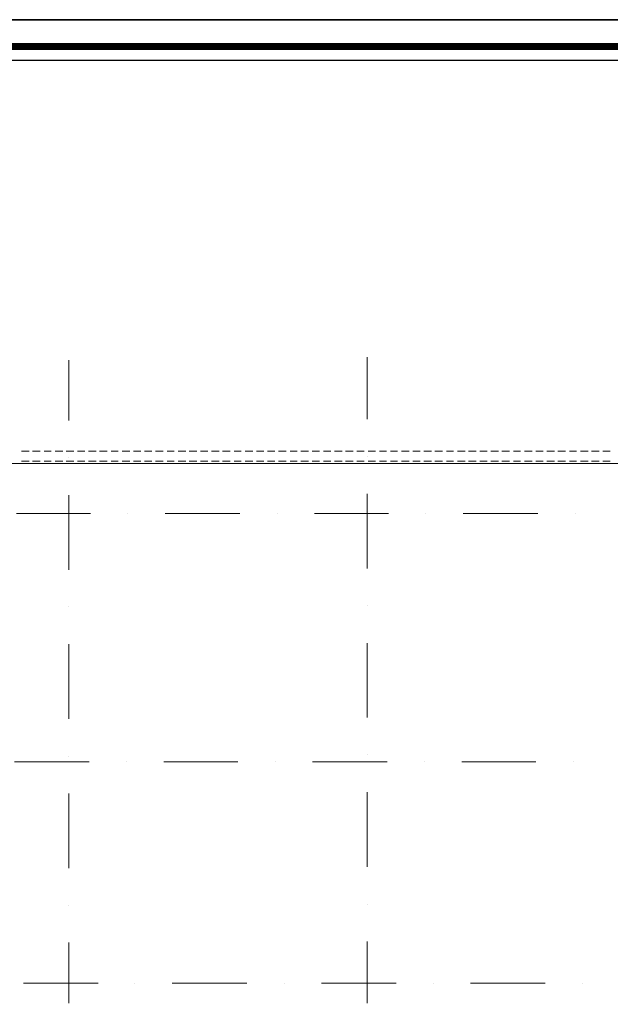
# Model space of a CAD drawing. Header units: metres. Extents: x 5.7 to 89.8, y 4 to 63.5.
# Tile 13 of 20: x 36.7 to 48.6, y 43.7 to 63.5. Entities that reach past the tile are written whole.
import ezdxf

# ---------------------------------------------------------------- set-up
doc = ezdxf.new("R2010")
doc.units = ezdxf.units.M
doc.header["$MEASUREMENT"] = 0
for name, color, linetype in [('PDF13_ax', 7, 'Continuous'), ('PDF13_KADR', 7, 'Continuous'), ('PDF13_khatchin', 7, 'Continuous'), ('PDF13_shib bandi', 7, 'Continuous'), ('PDF4_shib bandi', 7, 'Continuous')]:
    doc.layers.add(name, color=color, linetype=linetype)

msp = doc.modelspace()

# ---------------------------------------------------------------- hatches: boundary and pattern name
at = {"layer": 'PDF4_shib bandi', "transparency": 33554559}
h = msp.add_hatch(color=256, dxfattribs=at)
h.paths.add_polyline_path([(43.218, 51.177), (43.122, 51.177), (43.218, 51.177)], flags=0)
h.paths.add_polyline_path([(43.218, 51.177), (43.122, 51.177), (43.218, 51.177)], flags=0)
h.paths.add_polyline_path([(43.218, 51.177), (43.122, 51.177), (43.218, 51.177)], flags=0)

# ---------------------------------------------------------------- linework, layer by layer
at = {"layer": 'PDF13_ax', "lineweight": 9}
for points in [[(43.738, 56.686), (43.738, 55.444)], [(37.738, 56.628), (37.738, 55.415)], [(37.738, 54.663), (37.738, 54.663)], [(43.738, 54.692), (43.738, 54.692)], [(37.738, 53.912), (37.738, 52.41)], [(43.738, 53.941), (43.738, 52.439)], [(36.679, 53.546), (38.172, 53.546)], [(38.923, 53.546), (38.923, 53.546)], [(39.674, 53.546), (41.177, 53.546)], [(41.928, 53.546), (41.928, 53.546)], [(42.679, 53.546), (44.172, 53.546)], [(44.923, 53.546), (44.923, 53.546)], [(45.674, 53.546), (47.177, 53.546)], [(47.928, 53.546), (47.928, 53.546)], [(43.738, 51.687), (43.738, 51.687)], [(37.738, 51.668), (37.738, 51.668)], [(37.738, 50.917), (37.738, 49.414)], [(43.738, 50.936), (43.738, 49.443)], [(36.64, 48.548), (38.143, 48.548)], [(37.738, 48.663), (37.738, 48.663)], [(38.894, 48.548), (38.894, 48.548)], [(39.645, 48.548), (41.138, 48.548)], [(41.889, 48.548), (41.889, 48.548)], [(42.641, 48.548), (44.143, 48.548)], [(43.738, 48.692), (43.738, 48.692)], [(44.894, 48.548), (44.894, 48.548)], [(45.645, 48.548), (47.138, 48.548)], [(47.89, 48.548), (47.89, 48.548)], [(43.738, 47.941), (43.738, 46.438)], [(37.738, 47.912), (37.738, 46.41)], [(37.738, 45.668), (37.738, 45.668)], [(43.738, 45.687), (43.738, 45.687)], [(37.738, 44.917), (37.738, 43.694)], [(43.738, 44.936), (43.738, 43.694)], [(36.823, 44.098), (38.326, 44.098)], [(39.067, 44.098), (39.067, 44.098)], [(39.819, 44.098), (41.321, 44.098)], [(42.072, 44.098), (42.072, 44.098)], [(42.824, 44.098), (44.326, 44.098)], [(45.068, 44.098), (45.068, 44.098)], [(45.819, 44.098), (47.321, 44.098)], [(48.073, 44.098), (48.073, 44.098)]]:
    msp.add_lwpolyline(points, dxfattribs=at)
at = {"layer": 'PDF13_KADR', "lineweight": 25}
for points in [[(5.695, 4.013), (89.785, 4.013), (89.785, 63.476), (5.695, 63.476)], [(5.695, 63.476), (89.785, 63.476), (89.785, 4.013), (5.695, 4.013)], [(6.514, 4.832), (88.841, 4.832), (88.841, 62.657), (6.514, 62.657)]]:
    msp.add_lwpolyline(points, close=True, dxfattribs=at)
at = {"layer": 'PDF13_KADR', "lineweight": 0, "const_width": 0.135}
msp.add_lwpolyline([(6.235, 62.937), (6.235, 4.552), (89.111, 4.552), (89.111, 62.937)], close=True, dxfattribs=at)
at = {"layer": 'PDF13_khatchin', "lineweight": 18}
for points in [[(36.785, 54.798), (36.939, 54.798)], [(37.006, 54.798), (37.16, 54.798)], [(37.237, 54.798), (37.382, 54.798)], [(37.459, 54.798), (37.613, 54.798)], [(37.68, 54.798), (37.835, 54.798)], [(37.912, 54.798), (38.056, 54.798)], [(38.133, 54.798), (38.287, 54.798)], [(38.355, 54.798), (38.509, 54.798)], [(38.586, 54.798), (38.73, 54.798)], [(38.807, 54.798), (38.961, 54.798)], [(39.038, 54.798), (39.183, 54.798)], [(39.26, 54.798), (39.404, 54.798)], [(39.481, 54.798), (39.636, 54.798)], [(39.713, 54.798), (39.857, 54.798)], [(39.934, 54.798), (40.088, 54.798)], [(40.156, 54.798), (40.31, 54.798)], [(40.387, 54.798), (40.531, 54.798)], [(40.608, 54.798), (40.762, 54.798)], [(40.83, 54.798), (40.984, 54.798)], [(41.061, 54.798), (41.205, 54.798)], [(41.283, 54.798), (41.437, 54.798)], [(41.514, 54.798), (41.658, 54.798)], [(41.735, 54.798), (41.88, 54.798)], [(41.957, 54.798), (42.111, 54.798)], [(42.188, 54.798), (42.332, 54.798)], [(42.409, 54.798), (42.563, 54.798)], [(42.631, 54.798), (42.785, 54.798)], [(42.862, 54.798), (43.007, 54.798)], [(43.084, 54.798), (43.238, 54.798)], [(43.305, 54.798), (43.459, 54.798)], [(43.536, 54.798), (43.681, 54.798)], [(43.758, 54.798), (43.912, 54.798)], [(43.989, 54.798), (44.133, 54.798)], [(44.21, 54.798), (44.355, 54.798)], [(44.432, 54.798), (44.586, 54.798)], [(44.663, 54.798), (44.808, 54.798)], [(44.885, 54.798), (45.039, 54.798)], [(45.106, 54.798), (45.26, 54.798)], [(45.337, 54.798), (45.482, 54.798)], [(45.559, 54.798), (45.713, 54.798)], [(45.78, 54.798), (45.934, 54.798)], [(46.011, 54.798), (46.156, 54.798)], [(46.233, 54.798), (46.387, 54.798)], [(46.454, 54.798), (46.609, 54.798)], [(46.686, 54.798), (46.83, 54.798)], [(46.907, 54.798), (47.061, 54.798)], [(47.138, 54.798), (47.283, 54.798)], [(47.36, 54.798), (47.514, 54.798)], [(47.581, 54.798), (47.735, 54.798)], [(47.812, 54.798), (47.957, 54.798)], [(48.034, 54.798), (48.188, 54.798)], [(48.256, 54.798), (48.41, 54.798)], [(48.487, 54.798), (48.631, 54.798)]]:
    msp.add_lwpolyline(points, dxfattribs=at)
for points in [[(36.785, 54.596), (36.939, 54.596)], [(37.006, 54.596), (37.16, 54.596)], [(37.237, 54.596), (37.382, 54.596)], [(37.459, 54.596), (37.613, 54.596)], [(37.68, 54.596), (37.835, 54.596)], [(37.912, 54.596), (38.056, 54.596)], [(38.133, 54.596), (38.287, 54.596)], [(38.355, 54.596), (38.509, 54.596)], [(38.586, 54.596), (38.73, 54.596)], [(38.807, 54.596), (38.961, 54.596)], [(39.038, 54.596), (39.183, 54.596)], [(39.26, 54.596), (39.404, 54.596)], [(39.481, 54.596), (39.636, 54.596)], [(39.713, 54.596), (39.857, 54.596)], [(39.934, 54.596), (40.088, 54.596)], [(40.156, 54.596), (40.31, 54.596)], [(40.387, 54.596), (40.531, 54.596)], [(40.608, 54.596), (40.762, 54.596)], [(40.83, 54.596), (40.984, 54.596)], [(41.061, 54.596), (41.205, 54.596)], [(41.283, 54.596), (41.437, 54.596)], [(41.514, 54.596), (41.658, 54.596)], [(41.735, 54.596), (41.88, 54.596)], [(41.957, 54.596), (42.111, 54.596)], [(42.188, 54.596), (42.332, 54.596)], [(42.409, 54.596), (42.563, 54.596)], [(42.631, 54.596), (42.785, 54.596)], [(42.862, 54.596), (43.007, 54.596)], [(43.084, 54.596), (43.238, 54.596)], [(43.305, 54.596), (43.459, 54.596)], [(43.536, 54.596), (43.681, 54.596)], [(43.758, 54.596), (43.912, 54.596)], [(43.989, 54.596), (44.133, 54.596)], [(44.21, 54.596), (44.355, 54.596)], [(44.432, 54.596), (44.586, 54.596)], [(44.663, 54.596), (44.808, 54.596)], [(44.885, 54.596), (45.039, 54.596)], [(45.106, 54.596), (45.26, 54.596)], [(45.337, 54.596), (45.482, 54.596)], [(45.559, 54.596), (45.713, 54.596)], [(45.78, 54.596), (45.934, 54.596)], [(46.011, 54.596), (46.156, 54.596)], [(46.233, 54.596), (46.387, 54.596)], [(46.454, 54.596), (46.609, 54.596)], [(46.686, 54.596), (46.83, 54.596)], [(46.907, 54.596), (47.061, 54.596)], [(47.138, 54.596), (47.283, 54.596)], [(47.36, 54.596), (47.514, 54.596)], [(47.581, 54.596), (47.735, 54.596)], [(47.812, 54.596), (47.957, 54.596)], [(48.034, 54.596), (48.188, 54.596)], [(48.256, 54.596), (48.41, 54.596)], [(48.487, 54.596), (48.631, 54.596)]]:
    msp.add_lwpolyline(points, close=True, dxfattribs=at)
at = {"layer": 'PDF13_shib bandi', "lineweight": 18}
msp.add_lwpolyline([(49.238, 43.145), (23.58, 43.145), (23.58, 54.548), (49.238, 54.548)], close=True, dxfattribs=at)

doc.saveas('drawing.dxf')
